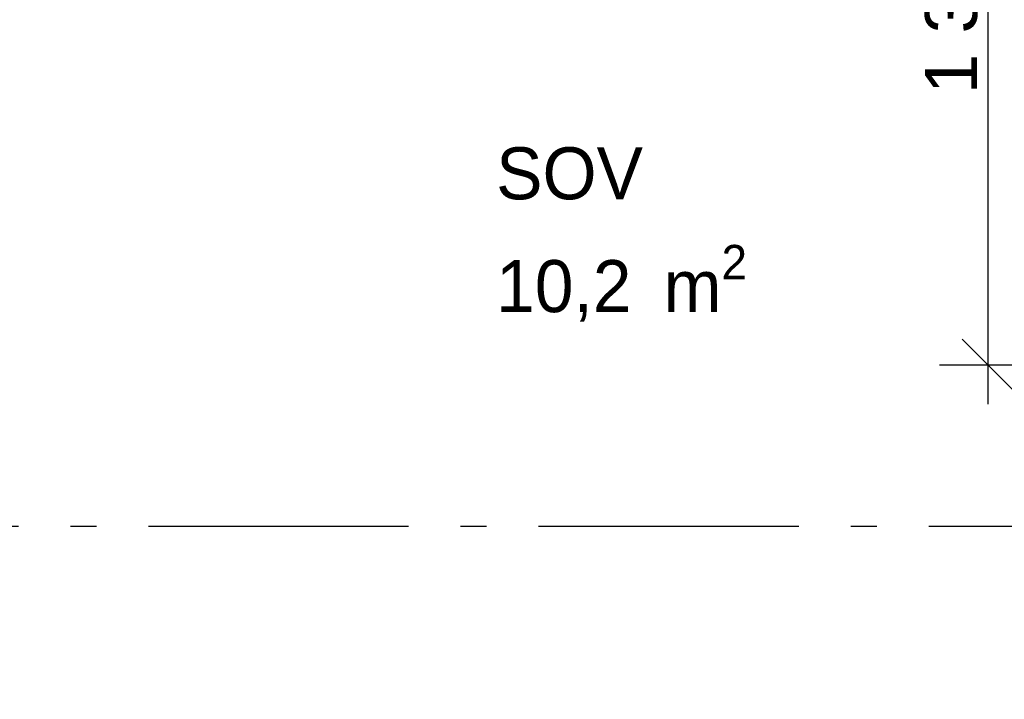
# Model space of a CAD drawing. Header units: millimetres. Extents: x -150 to 340931, y -1115 to 365939.
# Tile 95 of 253: x 295037 to 296930, y 349138 to 350445. Entities that reach past the tile are written whole.
import ezdxf
from ezdxf.enums import TextEntityAlignment as Align

# ---------------------------------------------------------------- set-up
doc = ezdxf.new("R2010")
doc.units = ezdxf.units.MM
doc.header["$LTSCALE"] = 0.5
doc.header["$MEASUREMENT"] = 0
doc.linetypes.add('Akselinje', pattern=[1500, 1000, -200, 100, -200])
doc.linetypes.add('PLINE', pattern=[0])
for name, color, linetype in [('82-- Modullinjer(Nye konstruksjoner)', 7, 'Continuous'), ('842-M___1_50 Målsetting bygning', 7, 'Continuous'), ('842-M___1_50 Målsetting bygning(Nye konstruksjoner)', 7, 'Continuous'), ('862- M___Nettoareal(Nye konstruksjoner)', 7, 'Continuous'), ('862- M___Nettoareal(Tekst)(Nye konstruksjoner)', 7, 'Continuous')]:
    doc.layers.add(name, color=color, linetype=linetype)
doc.styles.add('GENERATED_STYLE_1', font='txt')
doc.styles.add('GENERATED_STYLE_3', font='arial.ttf')
doc.styles.add('GENERATED_STYLE_5', font='arial.ttf')
doc.dimstyles.new('GENERATED_STYLE__1', dxfattribs={"dimtxt": 100, "dimasz": 95, "dimexe": 0.18, "dimexo": 0.0625, "dimgap": 0, "dimtad": 1, "dimtih": 1, "dimtoh": 1, "dimdec": 0, "dimzin": 0, "dimdsep": 46, "dimtxsty": 'GENERATED_STYLE_3', "dimblk": 'ARROWHEAD_6', "dimblk1": 'ARROWHEAD_6', "dimblk2": 'ARROWHEAD_6', "dimcen": 0.09, "dimse1": 1, "dimse2": 1, "dimclrd": 256, "dimclre": 256, "dimclrt": 256, "dimadec": 1, "dimazin": 0, "dimtfac": 1, "dimtdec": 4, "dimtmove": 0, "dimatfit": 3, "dimfxl": 1, "dimtolj": 1, "dimtzin": 0, "dimarcsym": 0})
doc.dimstyles.new('GENERATED_STYLE__2', dxfattribs={"dimtxt": 100, "dimasz": 95, "dimexe": 0.18, "dimexo": 0.0625, "dimgap": 0, "dimtad": 1, "dimdec": 0, "dimzin": 0, "dimdsep": 46, "dimtxsty": 'GENERATED_STYLE_3', "dimblk": 'ARROWHEAD_6', "dimblk1": 'ARROWHEAD_6', "dimblk2": 'ARROWHEAD_6', "dimcen": 0.09, "dimse1": 1, "dimse2": 1, "dimclrd": 256, "dimclre": 256, "dimclrt": 256, "dimadec": 1, "dimazin": 0, "dimtfac": 1, "dimtdec": 4, "dimtmove": 0, "dimatfit": 3, "dimfxl": 1, "dimtolj": 1, "dimtzin": 0, "dimarcsym": 0})

# ---------------------------------------------------------------- blocks, each defined once
blk = doc.blocks.new('Standard grid marker[90]', base_point=(305734.8, 349470.7))
at = {"layer": '82-- Modullinjer(Nye konstruksjoner)', "linetype": 'Akselinje'}
blk.add_line((305534.8, 349470.7), (271734.8, 349470.7), dxfattribs=at)
at = {"layer": '82-- Modullinjer(Nye konstruksjoner)', "style": 'GENERATED_STYLE_5'}
for tag, p in [('AC_MarkerText_1_1', (271409.8, 349524.4)), ('AC_MarkerText_1_0', (305859.8, 349524.4))]:
    blk.add_attdef(tag, text='', height=100, rotation=360, dxfattribs=at).set_placement(p, align=Align.TOP_CENTER)
blk = doc.blocks.new('*D774')
at = {"layer": '842-M___1_50 Målsetting bygning(Nye konstruksjoner)', "linetype": 'PLINE'}
for p, q in [((276294.5, 363585.1), (276294.5, 363772.6)), ((335668.8, 363585.1), (335668.8, 363772.6)), ((276344.5, 363728.9), (276244.5, 363628.9)), ((335618.8, 363628.9), (335718.8, 363728.9)), ((276219.5, 363678.9), (276294.5, 363678.9)), ((276294.5, 363678.9), (335668.8, 363678.9)), ((335668.8, 363678.9), (335743.8, 363678.9))]:
    blk.add_line(p, q, dxfattribs=at)
at = {"layer": '842-M___1_50 Målsetting bygning(Nye konstruksjoner)', "insert": (305772, 363698.9), "char_height": 100, "attachment_point": 7, "style": 'GENERATED_STYLE_3'}
blk.add_mtext('\\A1;{\\pql;\\fArial|b0|i0|c0|p0;\\W1.000000;59\xa0374}', dxfattribs=at)
blk = doc.blocks.new('ARROWHEAD_6')
at = {"linetype": 'Continuous'}
for p, q in [((-0.5, -0.5), (0.5, 0.5)), ((0, 0), (-1, 0))]:
    blk.add_line(p, q, dxfattribs=at)
blk = doc.blocks.new('*D904')
at = {"layer": '842-M___1_50 Målsetting bygning', "linetype": 'PLINE'}
for p, q in [((294611, 342391.1), (294611, 342578.6)), ((296766, 342391.1), (296766, 342578.6)), ((294661, 342534.9), (294561, 342434.9)), ((296816, 342534.9), (296716, 342434.9)), ((294611, 342484.9), (296766, 342484.9))]:
    blk.add_line(p, q, dxfattribs=at)
at = {"layer": '842-M___1_50 Målsetting bygning', "insert": (295516.9, 342504.9), "char_height": 100, "attachment_point": 7, "style": 'GENERATED_STYLE_3'}
blk.add_mtext('\\A1;{\\pql;\\fArial|b0|i0|c0|p0;\\W1.000000;2\xa0155}', dxfattribs=at)
blk = doc.blocks.new('SOV__44', base_point=(296177.1, 350061))
at = {"layer": '862- M___Nettoareal(Tekst)(Nye konstruksjoner)', "insert": (295953, 350011.7), "char_height": 100, "attachment_point": 1, "style": 'GENERATED_STYLE_1'}
blk.add_mtext('\\A1;{\\pql;\\pt0,2300;\\fAvenir Light|b0|i0|c0|p0;\\W1.000000;10,2\\fAvenir Light|b0|i0|c0|p0;\\W1.000000;\\A1{\\H.66x;\\S^  ;}\\fAvenir Light|b0|i0|c0|p0;\\W1.000000; m\\fAvenir Light|b0|i0|c0|p0;\\W1.000000;\\A1{\\H.66x;\\S2^  ;}}', dxfattribs=at)
at = {"layer": '862- M___Nettoareal(Tekst)(Nye konstruksjoner)', "style": 'GENERATED_STYLE_1'}
for tag, p in [('DUMMY_861', (296401.2, 350249.2)), ('ROOM_NAME', (295953, 350199.4)), ('DUMMY_862', (295953, 350061))]:
    blk.add_attdef(tag, text='', height=100, dxfattribs=at).set_placement(p, align=Align.TOP_LEFT)
blk = doc.blocks.new('*D1566')
at = {"layer": '842-M___1_50 Målsetting bygning(Nye konstruksjoner)', "linetype": 'PLINE'}
for p, q in [((296849, 351215.6), (296949, 351115.6)), ((296992.7, 351165.6), (296805.2, 351165.6)), ((296899, 349780.7), (296899, 351165.6)), ((296849, 349830.7), (296949, 349730.7)), ((296992.7, 349780.7), (296805.2, 349780.7)), ((296899, 349705.7), (296899, 349780.7))]:
    blk.add_line(p, q, dxfattribs=at)
at = {"layer": '842-M___1_50 Målsetting bygning(Nye konstruksjoner)', "char_height": 100, "attachment_point": 7, "rotation": 90, "style": 'GENERATED_STYLE_3'}
for s, insert in [('\\A1;{\\pql;\\fArial|b0|i0|c0|p0;\\W1.000000;98}', (296828.6, 351138.4)), ('\\A1;{\\pql;\\fArial|b0|i0|c0|p0;\\W1.000000;1\xa0385}', (296879, 350301.6))]:
    blk.add_mtext(s, dxfattribs=dict(at, insert=insert))

msp = doc.modelspace()

# ---------------------------------------------------------------- block references
at = {"layer": '82-- Modullinjer(Nye konstruksjoner)', "linetype": 'PLINE'}
msp.add_blockref('Standard grid marker[90]', (305734.8, 349470.7), dxfattribs=at)
at = {"layer": '862- M___Nettoareal(Nye konstruksjoner)', "linetype": 'Continuous'}
ref = msp.add_blockref('SOV__44', (296177.1, 350061), dxfattribs=at)
ref.add_attrib('ROOM_NAME', 'SOV', dxfattribs={"layer": '862- M___Nettoareal(Tekst)(Nye konstruksjoner)', "color": 7, "height": 100, "style": 'GENERATED_STYLE_1'}).set_placement((295953, 350199.4), align=Align.TOP_LEFT)

# ---------------------------------------------------------------- dimensions: what is measured, and where the dimension line sits
at = {"layer": '842-M___1_50 Målsetting bygning', "linetype": 'Continuous'}
dim = msp.add_linear_dim(base=(296766, 342484.9), p1=(294611, 352230.7), p2=(296766, 348080.7), dimstyle='GENERATED_STYLE__1', dxfattribs=at)
dim.commit()
dim.dimension.update_dxf_attribs({"geometry": '*D904', "text_midpoint": (295688.5, 342554.9), "dimtype": 160})
at = {"layer": '842-M___1_50 Målsetting bygning(Nye konstruksjoner)', "linetype": 'Continuous'}
dim = msp.add_linear_dim(base=(335668.8, 363678.9), p1=(276294.5, 358685.2), p2=(335668.8, 339845.1), dimstyle='GENERATED_STYLE__1', dxfattribs=at)
dim.commit()
dim.dimension.update_dxf_attribs({"geometry": '*D774', "text_midpoint": (305981.5, 363748.9), "dimtype": 160})
dim = msp.add_linear_dim(base=(296899, 351165.6), p1=(297926, 349780.7), p2=(297939, 351165.6), angle=90, dimstyle='GENERATED_STYLE__2', dxfattribs=at)
dim.commit()
dim.dimension.update_dxf_attribs({"geometry": '*D1566', "text_midpoint": (296829, 350473.1), "dimtype": 160, "text_rotation": 90})

doc.saveas('drawing.dxf')
